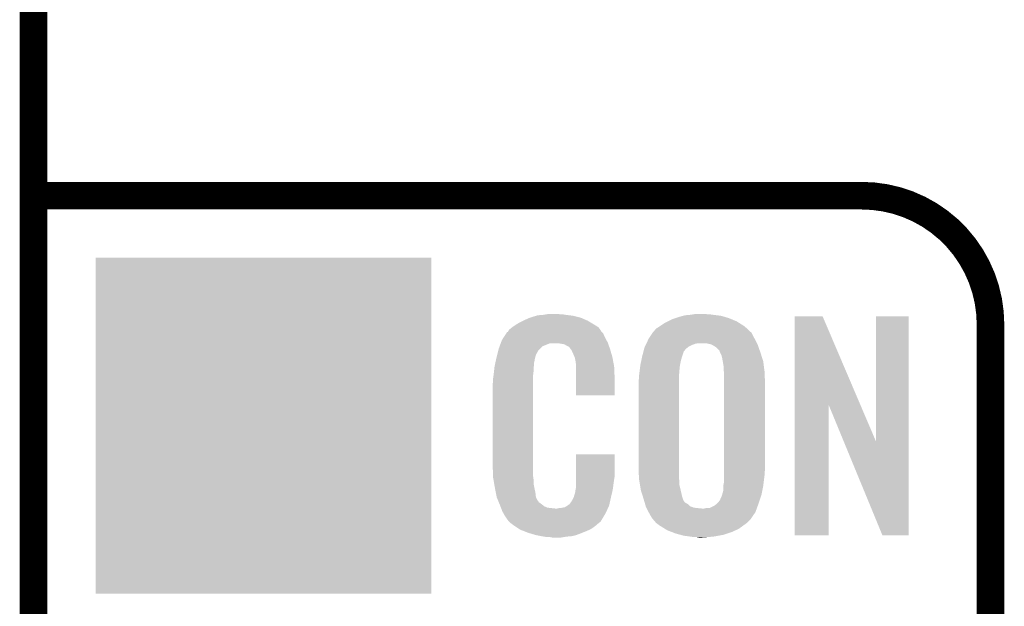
# Model space of a CAD drawing. Extents: x -1.3 to 24.2, y -3.9 to 53.4.
# Tile 16 of 51: x -1.3 to 4.1, y 16.8 to 20. Entities that reach past the tile are written whole.
import ezdxf

# ---------------------------------------------------------------- set-up
doc = ezdxf.new("R2010")
doc.units = 0
doc.layers.get('0').update_dxf_attribs({"linetype": 'CONTINUOUS'})
for name, color, linetype in [('SKOLL-I_CLICK_V101_GKO', 9, 'CONTINUOUS'), ('SKOLL-I_CLICK_V101_GTO', 11, 'CONTINUOUS'), ('SKOLL-I_CLICK_V101_GTS', 8, 'CONTINUOUS')]:
    doc.layers.add(name, color=color, linetype=linetype)

# ---------------------------------------------------------------- blocks, each defined once
blk = doc.blocks.new('SQUARE_57')
blk.add_solid([(0.9271, 0.9271), (0.9271, -0.9271), (-0.9271, 0.9271), (-0.9271, -0.9271)])

msp = doc.modelspace()

# ---------------------------------------------------------------- linework, layer by layer
at = {"layer": 'SKOLL-I_CLICK_V101_GKO', "const_width": 0.1524}
msp.add_lwpolyline([(-1.27, -3.81), (-1.27, 51.054)], dxfattribs=at)
at = {"layer": 'SKOLL-I_CLICK_V101_GTO', "const_width": 0.1524}
for points in [[(-1.27, 19.05), (3.302, 19.05)], [(4.0132, -0.5588), (4.0132, 18.3388)]]:
    msp.add_lwpolyline(points, dxfattribs=at)
msp.add_lwpolyline([(4.0132, 18.3388, 0.4142136), (3.302, 19.05)], format="xyb", dxfattribs=at)
at = {"layer": 'SKOLL-I_CLICK_V101_GTO'}
for points in [[(1.44272, 18.3642), (1.46558, 18.37436), (1.77909, 18.3642), (1.755868, 18.37436)], [(1.46558, 18.37436), (1.4732, 18.3769), (1.755868, 18.37436), (1.750062, 18.3769)], [(1.4732, 18.3769), (1.48844, 18.38198), (1.750062, 18.3769), (1.729742, 18.38198)], [(1.48844, 18.38198), (1.505374, 18.38706), (1.729742, 18.38198), (1.70942, 18.38706)], [(1.505374, 18.38706), (1.513842, 18.3896), (1.70942, 18.38706), (1.6891, 18.3896)], [(1.513842, 18.3896), (1.54432, 18.39214), (1.6891, 18.3896), (1.66878, 18.39214)], [(1.54432, 18.39214), (1.55956, 18.39468), (1.66878, 18.39214), (1.653542, 18.39468)], [(1.55956, 18.39468), (1.574802, 18.39722), (1.638302, 18.39468), (1.628142, 18.39722)], [(2.252982, 18.36674), (2.275844, 18.37436), (2.586446, 18.36674), (2.567942, 18.37436)], [(2.275844, 18.37436), (2.2987, 18.381978), (2.567942, 18.37436), (2.542042, 18.381978)], [(2.2987, 18.381978), (2.31733, 18.38706), (2.542042, 18.381978), (2.524762, 18.38706)], [(2.31733, 18.38706), (2.326642, 18.3896), (2.524762, 18.38706), (2.504442, 18.3896)], [(2.326642, 18.3896), (2.35458, 18.39214), (2.504442, 18.3896), (2.48412, 18.39214)], [(2.35458, 18.39214), (2.37109, 18.39468), (2.48412, 18.39214), (2.46634, 18.39468)], [(2.37109, 18.39468), (2.387602, 18.39722), (2.451102, 18.39468), (2.440942, 18.39722)], [(2.931172, 17.896728), (2.93118, 18.384506), (3.294162, 17.896728), (3.086104, 18.384506)], [(2.93118, 18.384506), (2.931182, 18.38452), (3.086104, 18.384506), (2.931182, 18.38452)], [(3.38074, 17.693748), (3.38076, 18.384498), (3.561066, 17.693748), (3.56108, 18.384498)], [(3.38076, 18.384498), (3.380762, 18.38452), (3.56108, 18.384498), (3.380762, 18.38452)], [(1.356364, 18.310862), (1.372686, 18.323558), (1.85819, 18.310862), (1.849122, 18.323558)], [(1.372686, 18.323558), (1.37922, 18.32864), (1.849122, 18.323558), (1.840992, 18.32864)], [(1.37922, 18.32864), (1.391194, 18.33626), (1.840992, 18.32864), (1.8288, 18.33626)], [(1.391194, 18.33626), (1.407162, 18.34642), (1.8288, 18.33626), (1.811868, 18.34642)], [(1.407162, 18.34642), (1.43256, 18.35912), (1.811868, 18.34642), (1.7907, 18.35912)], [(1.43256, 18.35912), (1.44272, 18.3642), (1.7907, 18.35912), (1.77909, 18.3642)], [(2.166626, 18.315942), (2.18694, 18.32864), (2.66954, 18.315942), (2.654726, 18.32864)], [(2.18694, 18.32864), (2.19075, 18.33118), (2.654726, 18.32864), (2.651762, 18.33118)], [(2.19075, 18.33118), (2.217422, 18.34896), (2.651762, 18.33118), (2.623312, 18.34896)], [(2.217422, 18.34896), (2.232658, 18.356578), (2.623312, 18.34896), (2.61112, 18.356578)], [(2.232658, 18.356578), (2.252982, 18.36674), (2.61112, 18.356578), (2.586446, 18.36674)], [(1.315722, 18.252442), (1.32558, 18.26768), (1.892992, 18.252442), (1.88468, 18.26768)], [(1.32558, 18.26768), (1.340368, 18.290536), (1.88468, 18.26768), (1.874522, 18.290536)], [(1.340368, 18.290536), (1.34366, 18.295624), (1.874522, 18.290536), (1.869438, 18.295624)], [(1.34366, 18.295624), (1.343682, 18.29816), (1.869438, 18.295624), (1.866902, 18.29816)], [(1.343682, 18.29816), (1.348744, 18.29817), (1.866902, 18.29816), (1.866892, 18.29817)], [(1.348744, 18.29817), (1.350262, 18.3007), (1.866892, 18.29817), (1.864362, 18.3007)], [(1.350262, 18.3007), (1.35331, 18.305778), (1.864362, 18.3007), (1.86182, 18.305778)], [(1.35331, 18.305778), (1.356364, 18.310862), (1.86182, 18.305778), (1.85819, 18.310862)], [(2.125982, 18.260062), (2.139526, 18.28038), (2.711308, 18.260062), (2.70002, 18.28038)], [(2.139526, 18.28038), (2.149682, 18.295614), (2.70002, 18.28038), (2.692402, 18.295614)], [(2.149682, 18.295614), (2.151378, 18.298158), (2.692402, 18.295614), (2.687324, 18.298158)], [(2.151378, 18.298158), (2.151382, 18.298162), (2.687324, 18.298158), (2.68732, 18.298162)], [(2.151382, 18.298162), (2.156462, 18.303242), (2.68732, 18.298162), (2.68224, 18.303242)], [(2.156462, 18.303242), (2.166624, 18.31594), (2.68224, 18.303242), (2.669542, 18.31594)], [(2.166624, 18.31594), (2.166626, 18.315942), (2.669542, 18.31594), (2.66954, 18.315942)], [(1.297942, 18.20418), (1.303554, 18.219416), (1.52654, 18.20418), (1.54178, 18.219416)], [(1.303554, 18.219416), (1.30917, 18.234658), (1.54178, 18.219416), (1.579876, 18.234658)], [(1.30917, 18.23466), (1.31104, 18.239738), (1.901734, 18.23466), (1.89992, 18.239738)], [(1.30917, 18.234658), (1.30917, 18.23466), (1.579876, 18.234658), (1.630678, 18.23466)], [(1.31104, 18.239738), (1.315722, 18.252442), (1.89992, 18.239738), (1.892992, 18.252442)], [(1.661158, 18.22958), (1.630678, 18.23466), (1.903548, 18.22958), (1.901734, 18.23466)], [(1.668778, 18.224502), (1.661158, 18.22958), (1.905362, 18.224502), (1.903548, 18.22958)], [(1.684016, 18.216882), (1.668778, 18.224502), (1.908084, 18.216882), (1.905362, 18.224502)], [(1.689098, 18.211802), (1.684016, 18.216882), (1.909898, 18.211802), (1.908084, 18.216882)], [(1.694544, 18.20418), (1.689098, 18.211802), (1.912618, 18.20418), (1.909898, 18.211802)], [(2.101114, 18.204182), (2.10312, 18.211802), (2.331722, 18.204182), (2.340866, 18.211802)], [(2.10312, 18.211802), (2.105526, 18.216882), (2.340866, 18.211802), (2.346964, 18.216882)], [(2.105526, 18.216882), (2.109134, 18.2245), (2.346964, 18.216882), (2.3622, 18.2245)], [(2.109134, 18.2245), (2.112744, 18.23212), (2.3622, 18.2245), (2.382522, 18.23212)], [(2.112744, 18.23212), (2.113948, 18.23466), (2.382522, 18.23212), (2.395222, 18.23466)], [(2.113948, 18.23466), (2.124776, 18.25752), (2.72415, 18.23466), (2.71272, 18.25752)], [(2.124776, 18.25752), (2.125982, 18.260062), (2.71272, 18.25752), (2.711308, 18.260062)], [(2.468882, 18.22958), (2.446022, 18.23466), (2.72669, 18.22958), (2.72415, 18.23466)], [(2.473966, 18.227038), (2.468882, 18.22958), (2.72796, 18.227038), (2.72669, 18.22958)], [(2.484118, 18.22196), (2.473966, 18.227038), (2.729754, 18.22196), (2.72796, 18.227038)], [(2.496822, 18.214338), (2.484118, 18.22196), (2.732444, 18.214338), (2.729754, 18.22196)], [(2.51714, 18.194014), (2.496822, 18.214338), (2.739618, 18.194014), (2.732444, 18.214338)], [(1.28524, 18.15338), (1.289684, 18.171158), (1.49883, 18.15338), (1.503678, 18.171158)], [(1.289684, 18.171158), (1.2954, 18.194018), (1.503678, 18.171158), (1.516378, 18.194018)], [(1.2954, 18.194018), (1.297942, 18.20418), (1.516378, 18.194018), (1.52654, 18.20418)], [(1.701798, 18.194022), (1.694544, 18.20418), (1.915608, 18.194022), (1.912618, 18.20418)], [(1.71196, 18.17116), (1.701798, 18.194022), (1.922332, 18.17116), (1.915608, 18.194022)], [(1.716024, 18.161002), (1.71196, 18.17116), (1.92532, 18.161002), (1.922332, 18.17116)], [(1.71704, 18.15846), (1.716024, 18.161002), (1.925806, 18.15846), (1.92532, 18.161002)], [(1.719578, 18.153384), (1.71704, 18.15846), (1.926772, 18.153384), (1.925806, 18.15846)], [(2.085072, 18.13814), (2.088814, 18.15592), (2.30378, 18.13814), (2.30886, 18.15592)], [(2.088814, 18.15592), (2.09042, 18.16354), (2.30886, 18.15592), (2.311398, 18.16354)], [(2.09042, 18.16354), (2.096436, 18.186404), (2.311398, 18.16354), (2.31902, 18.186404)], [(2.096436, 18.186404), (2.097104, 18.188944), (2.31902, 18.186404), (2.319024, 18.188944)], [(2.097104, 18.188944), (2.101114, 18.204182), (2.319024, 18.188944), (2.331722, 18.204182)], [(2.517142, 18.191476), (2.51714, 18.194014), (2.740512, 18.191476), (2.739618, 18.194014)], [(2.520952, 18.18386), (2.517142, 18.191476), (2.7432, 18.18386), (2.740512, 18.191476)], [(2.527302, 18.171158), (2.520952, 18.18386), (2.747212, 18.171158), (2.7432, 18.18386)], [(2.53238, 18.15084), (2.527302, 18.171158), (2.753628, 18.15084), (2.747212, 18.171158)], [(1.27254, 18.08226), (1.274796, 18.102578), (1.49098, 18.08226), (1.49098, 18.102578)], [(1.274796, 18.102578), (1.27508, 18.105118), (1.49098, 18.102578), (1.491488, 18.105118)], [(1.27508, 18.105118), (1.277218, 18.115278), (1.491488, 18.105118), (1.49352, 18.115278)], [(1.277218, 18.115278), (1.279892, 18.127978), (1.49352, 18.115278), (1.49352, 18.127978)], [(1.279892, 18.127978), (1.28203, 18.138138), (1.49352, 18.127978), (1.49606, 18.138138)], [(1.28203, 18.138138), (1.2831, 18.143218), (1.49606, 18.138138), (1.49606, 18.143218)], [(1.2831, 18.143218), (1.28524, 18.15338), (1.49606, 18.143218), (1.49883, 18.15338)], [(1.71958, 18.150842), (1.719578, 18.153384), (1.927256, 18.150842), (1.926772, 18.153384)], [(1.72212, 18.138138), (1.71958, 18.150842), (1.929676, 18.138138), (1.927256, 18.150842)], [(1.72466, 18.12036), (1.72212, 18.138138), (1.933062, 18.12036), (1.929676, 18.138138)], [(1.72466, 18.107658), (1.72466, 18.12036), (1.93548, 18.107658), (1.933062, 18.12036)], [(1.72466, 18.04924), (1.72466, 18.107658), (1.93802, 18.04924), (1.93548, 18.107658)], [(2.076766, 18.08734), (2.079942, 18.11274), (2.29616, 18.08734), (2.2987, 18.11274)], [(2.079942, 18.11274), (2.08026, 18.115278), (2.2987, 18.11274), (2.299206, 18.115278)], [(2.08026, 18.115278), (2.085072, 18.13814), (2.299206, 18.115278), (2.30378, 18.13814)], [(2.53507, 18.135598), (2.53238, 18.15084), (2.75844, 18.135598), (2.753628, 18.15084)], [(2.54, 18.107658), (2.53507, 18.135598), (2.762086, 18.107658), (2.75844, 18.135598)], [(2.54, 18.087338), (2.54, 18.107658), (2.764736, 18.087338), (2.762086, 18.107658)], [(1.26746, 18.04162), (1.27, 18.0594), (1.48844, 18.04162), (1.48844, 18.0594)], [(1.27, 18.0594), (1.270282, 18.061938), (1.48844, 18.0594), (1.48844, 18.061938)], [(1.270282, 18.061938), (1.27254, 18.08226), (1.48844, 18.061938), (1.49098, 18.08226)], [(1.72466, 17.947662), (1.72466, 18.04924), (1.937998, 17.947662), (1.93802, 18.04924)], [(2.07264, 18.05432), (2.072956, 18.05686), (2.29362, 18.05432), (2.29362, 18.05686)], [(2.07264, 18.041622), (2.07264, 18.05432), (2.29362, 18.041622), (2.29362, 18.05432)], [(2.072956, 18.05686), (2.076766, 18.08734), (2.29362, 18.05686), (2.29616, 18.08734)], [(2.541694, 18.07718), (2.54, 18.087338), (2.76606, 18.07718), (2.764736, 18.087338)], [(2.54254, 18.072098), (2.541694, 18.07718), (2.76625, 18.072098), (2.76606, 18.07718)], [(2.54254, 18.0086), (2.54254, 18.072098), (2.7686, 18.0086), (2.76625, 18.072098)], [(1.26492, 18.011142), (1.26746, 18.023842), (1.48844, 18.011142), (1.48844, 18.023842)], [(1.26492, 17.56156), (1.26492, 18.011142), (1.48844, 17.56156), (1.48844, 18.011142)], [(1.26746, 18.023842), (1.26746, 18.04162), (1.48844, 18.023842), (1.48844, 18.04162)], [(2.0701, 18.026382), (2.07264, 18.041622), (2.29362, 18.026382), (2.29362, 18.041622)], [(2.0701, 17.55394), (2.0701, 18.026382), (2.29362, 17.55394), (2.29362, 18.026382)], [(2.54254, 17.536158), (2.54254, 18.0086), (2.7686, 17.536158), (2.7686, 18.0086)], [(1.937998, 17.94764), (1.72466, 17.947662), (1.937998, 17.94764), (1.937998, 17.947662)], [(2.93116, 17.175502), (2.931172, 17.896728), (3.119098, 17.175502), (3.11912, 17.896728)], [(3.202756, 17.693748), (3.11912, 17.896728), (3.38074, 17.693748), (3.294162, 17.896728)], [(3.416296, 17.175494), (3.202756, 17.693748), (3.561058, 17.175494), (3.561066, 17.693748)], [(1.724666, 17.498058), (1.72468, 17.622498), (1.93802, 17.498058), (1.93802, 17.622498)], [(1.72468, 17.622498), (1.724682, 17.62252), (1.93802, 17.622498), (1.724682, 17.62252)], [(1.267272, 17.49806), (1.26492, 17.56156), (1.48844, 17.49806), (1.48844, 17.56156)], [(2.072546, 17.487902), (2.0701, 17.55394), (2.29362, 17.487902), (2.29362, 17.55394)], [(2.54254, 17.523458), (2.54254, 17.536158), (2.76606, 17.523458), (2.7686, 17.536158)], [(2.54254, 17.50822), (2.54254, 17.523458), (2.76606, 17.50822), (2.76606, 17.523458)], [(2.54254, 17.472658), (2.54254, 17.50822), (2.761614, 17.472658), (2.76606, 17.50822)], [(1.26746, 17.492982), (1.267272, 17.49806), (1.489166, 17.492982), (1.48844, 17.49806)], [(1.26967, 17.480278), (1.26746, 17.492982), (1.49098, 17.480278), (1.489166, 17.492982)], [(1.273646, 17.457418), (1.26967, 17.480278), (1.49098, 17.457418), (1.49098, 17.480278)], [(1.27762, 17.43456), (1.273646, 17.457418), (1.495794, 17.43456), (1.49098, 17.457418)], [(1.72466, 17.437102), (1.724662, 17.46504), (1.929214, 17.437102), (1.93294, 17.46504)], [(1.724662, 17.46504), (1.724664, 17.48282), (1.93294, 17.46504), (1.93548, 17.48282)], [(1.724664, 17.48282), (1.724666, 17.498058), (1.93548, 17.48282), (1.93802, 17.498058)], [(2.07264, 17.485362), (2.072546, 17.487902), (2.294044, 17.485362), (2.29362, 17.487902)], [(2.074758, 17.472662), (2.07264, 17.485362), (2.29616, 17.472662), (2.294044, 17.485362)], [(2.078144, 17.452342), (2.074758, 17.472662), (2.29616, 17.452342), (2.29616, 17.472662)], [(2.0828, 17.4244), (2.078144, 17.452342), (2.302736, 17.4244), (2.29616, 17.452342)], [(2.537922, 17.447262), (2.54254, 17.472658), (2.75844, 17.447262), (2.761614, 17.472658)], [(1.282702, 17.40916), (1.27762, 17.43456), (1.50114, 17.40916), (1.495794, 17.43456)], [(1.287274, 17.386298), (1.282702, 17.40916), (1.503682, 17.386298), (1.50114, 17.40916)], [(1.711962, 17.383762), (1.71958, 17.409162), (1.9177, 17.383762), (1.923676, 17.409162)], [(1.71958, 17.409162), (1.719582, 17.411704), (1.923676, 17.409162), (1.924274, 17.411704)], [(1.719582, 17.411704), (1.72212, 17.416784), (1.924274, 17.411704), (1.925468, 17.416784)], [(1.72212, 17.424402), (1.722628, 17.426942), (1.927262, 17.424402), (1.92786, 17.426942)], [(1.72212, 17.416784), (1.72212, 17.424402), (1.925468, 17.416784), (1.927262, 17.424402)], [(1.722628, 17.426942), (1.72466, 17.437102), (1.92786, 17.426942), (1.929214, 17.437102)], [(2.087614, 17.40916), (2.0828, 17.4244), (2.30632, 17.40916), (2.302736, 17.4244)], [(2.094832, 17.386302), (2.087614, 17.40916), (2.3114, 17.386302), (2.30632, 17.40916)], [(2.5273, 17.3863), (2.530686, 17.39646), (2.74489, 17.3863), (2.748278, 17.39646)], [(2.530686, 17.39646), (2.53238, 17.40154), (2.748278, 17.39646), (2.749294, 17.40154)], [(2.53238, 17.40154), (2.53746, 17.419316), (2.749294, 17.40154), (2.752848, 17.419316)], [(2.53746, 17.444718), (2.537922, 17.447262), (2.75793, 17.444718), (2.75844, 17.447262)], [(2.53746, 17.419316), (2.53746, 17.444718), (2.752848, 17.419316), (2.75793, 17.444718)], [(1.28778, 17.383762), (1.287274, 17.386298), (1.504952, 17.383762), (1.503682, 17.386298)], [(1.295102, 17.36598), (1.28778, 17.383762), (1.513842, 17.36598), (1.504952, 17.383762)], [(1.29615, 17.363436), (1.295102, 17.36598), (1.516382, 17.363436), (1.513842, 17.36598)], [(1.29824, 17.35836), (1.29615, 17.363436), (1.518924, 17.35836), (1.516382, 17.363436)], [(1.300332, 17.35328), (1.29824, 17.35836), (1.52654, 17.35328), (1.518924, 17.35836)], [(1.30347, 17.34566), (1.300332, 17.35328), (1.5367, 17.34566), (1.52654, 17.35328)], [(1.30556, 17.34058), (1.30347, 17.34566), (1.543052, 17.34058), (1.5367, 17.34566)], [(1.307514, 17.3355), (1.30556, 17.34058), (1.549402, 17.3355), (1.543052, 17.34058)], [(1.6764, 17.33804), (1.686564, 17.34566), (1.907538, 17.33804), (1.909232, 17.34566)], [(1.686564, 17.34566), (1.689106, 17.345674), (1.909232, 17.34566), (1.909234, 17.345674)], [(1.689106, 17.345674), (1.691642, 17.35074), (1.909234, 17.345674), (1.91036, 17.35074)], [(1.691642, 17.35074), (1.699262, 17.3609), (1.91036, 17.35074), (1.912618, 17.3609)], [(1.699262, 17.3609), (1.71196, 17.38376), (1.912618, 17.3609), (1.9177, 17.38376)], [(1.71196, 17.38376), (1.711962, 17.383762), (1.9177, 17.38376), (1.9177, 17.383762)], [(2.09804, 17.37614), (2.094832, 17.386302), (2.315212, 17.37614), (2.3114, 17.386302)], [(2.101028, 17.365984), (2.09804, 17.37614), (2.31902, 17.365984), (2.315212, 17.37614)], [(2.101776, 17.36344), (2.101028, 17.365984), (2.321558, 17.36344), (2.31902, 17.365984)], [(2.103268, 17.358366), (2.101776, 17.36344), (2.324098, 17.358366), (2.321558, 17.36344)], [(2.104764, 17.353278), (2.103268, 17.358366), (2.33172, 17.353278), (2.324098, 17.358366)], [(2.107004, 17.345662), (2.104764, 17.353278), (2.344418, 17.345662), (2.33172, 17.353278)], [(2.109992, 17.335504), (2.107004, 17.345662), (2.35458, 17.335504), (2.344418, 17.345662)], [(2.461256, 17.32534), (2.491736, 17.340578), (2.72368, 17.32534), (2.729294, 17.340578)], [(2.491736, 17.340578), (2.503932, 17.35074), (2.729294, 17.340578), (2.73304, 17.35074)], [(2.503932, 17.35074), (2.506978, 17.353278), (2.73304, 17.35074), (2.733884, 17.353278)], [(2.506978, 17.353278), (2.517138, 17.365978), (2.733884, 17.353278), (2.738118, 17.365978)], [(2.517138, 17.365978), (2.519676, 17.368518), (2.738118, 17.365978), (2.738964, 17.368518)], [(2.519676, 17.368518), (2.52222, 17.376138), (2.738964, 17.368518), (2.741504, 17.376138)], [(2.52222, 17.376138), (2.5273, 17.3863), (2.741504, 17.376138), (2.74489, 17.3863)], [(1.310446, 17.32788), (1.307514, 17.3355), (1.567184, 17.32788), (1.549402, 17.3355)], [(1.311422, 17.32534), (1.310446, 17.32788), (1.5875, 17.32534), (1.567184, 17.32788)], [(1.3124, 17.3228), (1.311422, 17.32534), (1.610362, 17.3228), (1.5875, 17.32534)], [(1.31826, 17.30756), (1.3124, 17.3228), (1.893196, 17.30756), (1.900366, 17.3228)], [(1.325318, 17.29486), (1.31826, 17.30756), (1.88722, 17.29486), (1.893196, 17.30756)], [(1.330962, 17.284698), (1.325318, 17.29486), (1.881122, 17.284698), (1.88722, 17.29486)], [(1.620522, 17.3228), (1.630682, 17.32534), (1.900366, 17.3228), (1.901562, 17.32534)], [(1.638302, 17.32534), (1.663702, 17.33042), (1.901562, 17.32534), (1.903952, 17.33042)], [(1.663702, 17.33042), (1.676396, 17.338038), (1.903952, 17.33042), (1.907538, 17.338038)], [(1.676396, 17.338038), (1.6764, 17.33804), (1.907538, 17.338038), (1.907538, 17.33804)], [(2.110738, 17.332962), (2.109992, 17.335504), (2.361356, 17.332962), (2.35458, 17.335504)], [(2.11328, 17.327882), (2.110738, 17.332962), (2.374896, 17.327882), (2.361356, 17.332962)], [(2.11455, 17.32534), (2.11328, 17.327882), (2.39522, 17.32534), (2.374896, 17.327882)], [(2.11582, 17.3228), (2.11455, 17.32534), (2.42062, 17.3228), (2.39522, 17.32534)], [(2.12598, 17.30248), (2.11582, 17.3228), (2.715258, 17.30248), (2.722744, 17.3228)], [(2.125982, 17.302478), (2.12598, 17.30248), (2.715258, 17.302478), (2.715258, 17.30248)], [(2.138682, 17.279618), (2.125982, 17.302478), (2.69954, 17.279618), (2.715258, 17.302478)], [(2.433318, 17.3228), (2.443478, 17.32534), (2.722744, 17.3228), (2.72368, 17.32534)], [(1.34112, 17.26946), (1.330962, 17.284698), (1.87198, 17.26946), (1.881122, 17.284698)], [(1.343654, 17.266926), (1.34112, 17.26946), (1.870458, 17.266926), (1.87198, 17.26946)], [(1.34366, 17.264386), (1.343654, 17.266926), (1.868934, 17.264386), (1.870458, 17.266926)], [(1.350194, 17.25676), (1.34366, 17.264386), (1.86436, 17.25676), (1.868934, 17.264386)], [(1.354548, 17.251678), (1.350194, 17.25676), (1.861816, 17.251678), (1.86436, 17.25676)], [(1.358898, 17.2466), (1.354548, 17.251678), (1.855468, 17.2466), (1.861816, 17.251678)], [(1.365672, 17.24152), (1.358898, 17.2466), (1.84912, 17.24152), (1.855468, 17.2466)], [(1.37922, 17.23136), (1.365672, 17.24152), (1.837268, 17.23136), (1.84912, 17.24152)], [(1.386842, 17.22628), (1.37922, 17.23136), (1.831342, 17.22628), (1.837268, 17.23136)], [(2.14884, 17.26438), (2.138682, 17.279618), (2.689064, 17.26438), (2.69954, 17.279618)], [(2.151382, 17.26184), (2.14884, 17.26438), (2.687318, 17.26184), (2.689064, 17.26438)], [(2.151384, 17.261838), (2.151382, 17.26184), (2.687318, 17.261838), (2.687318, 17.26184)], [(2.166618, 17.24406), (2.151384, 17.261838), (2.66954, 17.24406), (2.687318, 17.261838)], [(2.183556, 17.23136), (2.166618, 17.24406), (2.65176, 17.23136), (2.66954, 17.24406)], [(2.186942, 17.22882), (2.183556, 17.23136), (2.648266, 17.22882), (2.65176, 17.23136)], [(1.413512, 17.2085), (1.386842, 17.22628), (1.80594, 17.2085), (1.831342, 17.22628)], [(1.417318, 17.205962), (1.413512, 17.2085), (1.800018, 17.205962), (1.80594, 17.2085)], [(1.449976, 17.19326), (1.417318, 17.205962), (1.77038, 17.19326), (1.800018, 17.205962)], [(1.46304, 17.188178), (1.449976, 17.19326), (1.75731, 17.188178), (1.77038, 17.19326)], [(1.506218, 17.17548), (1.46304, 17.188178), (1.724658, 17.17548), (1.75731, 17.188178)], [(2.215392, 17.21104), (2.186942, 17.22882), (2.623818, 17.21104), (2.648266, 17.22882)], [(2.22758, 17.203422), (2.215392, 17.21104), (2.607492, 17.203422), (2.623818, 17.21104)], [(2.253708, 17.19326), (2.22758, 17.203422), (2.585718, 17.19326), (2.607492, 17.203422)], [(2.2733, 17.18564), (2.253708, 17.19326), (2.562858, 17.18564), (2.585718, 17.19326)], [(2.300732, 17.17802), (2.2733, 17.18564), (2.54, 17.17802), (2.562858, 17.18564)], [(2.319018, 17.17294), (2.300732, 17.17802), (2.51206, 17.17294), (2.54, 17.17802)], [(1.533314, 17.1704), (1.506218, 17.17548), (1.701798, 17.1704), (1.724658, 17.17548)], [(1.54686, 17.16786), (1.533314, 17.1704), (1.67386, 17.16786), (1.701798, 17.1704)], [(1.56464, 17.16532), (1.54686, 17.16786), (1.658618, 17.16532), (1.67386, 17.16786)], [(1.592578, 17.16278), (1.579878, 17.16532), (1.643378, 17.16278), (1.658618, 17.16532)], [(2.35712, 17.16786), (2.319018, 17.17294), (2.484122, 17.16786), (2.51206, 17.17294)], [(2.3749, 17.16532), (2.35712, 17.16786), (2.45364, 17.16532), (2.484122, 17.16786)], [(2.402838, 17.16278), (2.390138, 17.16532), (2.420622, 17.16278), (2.45364, 17.16532)], [(3.119098, 17.17548), (2.93116, 17.175502), (3.119098, 17.17548), (3.119098, 17.175502)], [(3.561058, 17.17548), (3.416296, 17.175494), (3.561058, 17.17548), (3.561058, 17.175494)]]:
    msp.add_solid(points, dxfattribs=at)

# ---------------------------------------------------------------- block references
at = {"layer": 'SKOLL-I_CLICK_V101_GTS'}
msp.add_blockref('SQUARE_57', (0, 17.78), dxfattribs=at)

doc.saveas('drawing.dxf')
